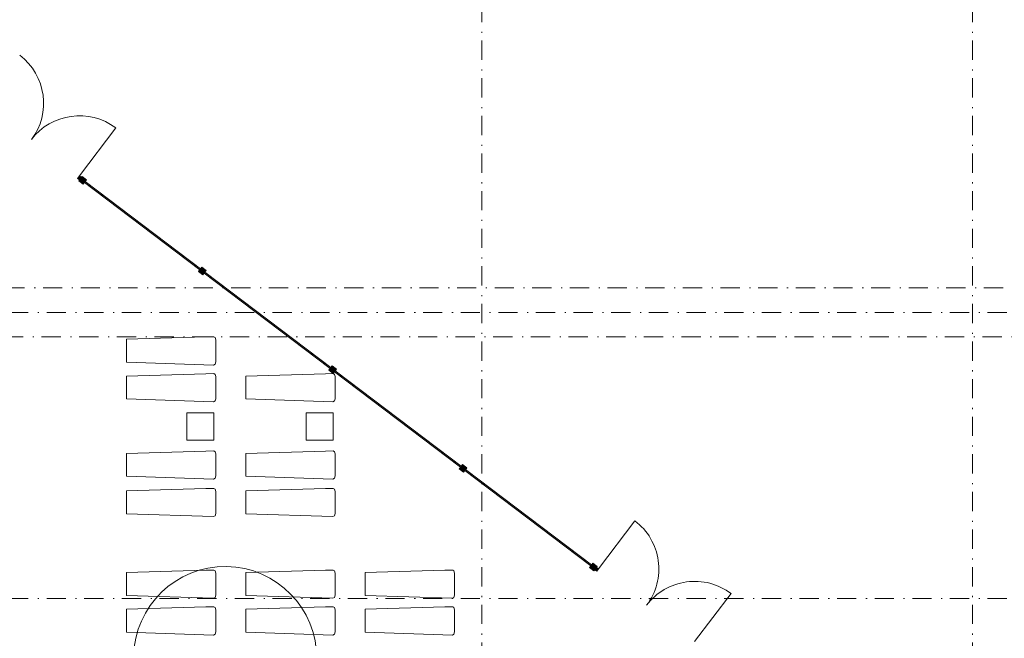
# Model space of a CAD drawing. Header units: millimetres. Extents: x 0 to 415, y 0 to 589.
# Tile 37 of 40: x 265 to 356, y 448 to 504. Entities that reach past the tile are written whole.
import ezdxf
from ezdxf.xclip import XClip

# ---------------------------------------------------------------- set-up
doc = ezdxf.new("R2010")
doc.units = ezdxf.units.MM
doc.header["$MEASUREMENT"] = 0
doc.header["$XCLIPFRAME"] = 0
doc.linetypes.add('Штрихпунктирная', pattern=[6.70277762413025, 3.52777767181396, -1.76388883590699, 0, -1.4111111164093])
for name, color, linetype in [('Интерьер - лежаки 2', 7, 'Continuous'), ('Интерьер - Мебель', 7, 'Continuous'), ('Местность - Забор', 7, 'Continuous'), ('Элемент Модели - Зона', 7, 'Continuous'), ('Элемент Модели - Оси', 7, 'Continuous')]:
    doc.layers.add(name, color=color, linetype=linetype)

# ---------------------------------------------------------------- blocks, each defined once
blk = doc.blocks.new('Чертеж_2_2', base_point=(217.7037089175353, 72.6043830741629))
at = {"layer": 'Местность - Забор', "linetype": 'Continuous', "lineweight": 0, "true_color": 0x000000}
for points in [[(270.97467521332, 489.9845784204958), (270.7952960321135, 490.1204022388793), (270.6292891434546, 489.9011610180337), (270.8086683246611, 489.7653371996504)], [(271.1782498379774, 489.6736373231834), (271.2978316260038, 489.5830823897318), (271.4336640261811, 489.7624550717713), (271.0350580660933, 490.0643048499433), (270.8992256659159, 489.8849321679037), (271.0188074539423, 489.7943772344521), (270.988622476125, 489.7545166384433), (270.8690406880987, 489.8450715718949), (270.7332082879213, 489.6656988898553), (271.1318142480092, 489.3638491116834), (271.2676466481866, 489.5432217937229), (271.1480648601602, 489.6337767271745)], [(281.953624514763, 481.4189399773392), (282.0139982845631, 481.4986582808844), (271.1933413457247, 489.6935623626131), (271.1329675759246, 489.6138440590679)], [(281.998904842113, 481.4787287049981), (281.968717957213, 481.4388695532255), (281.8491405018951, 481.5294302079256), (281.7132995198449, 481.3500640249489), (282.111891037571, 481.0481951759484), (282.2477320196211, 481.2275613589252), (282.1281545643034, 481.3181220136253), (282.1583414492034, 481.3579811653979), (282.2779189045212, 481.2674205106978), (282.4137598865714, 481.4467866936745), (282.0151683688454, 481.748655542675), (281.8793273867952, 481.5692893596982)], [(293.9113700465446, 472.3628745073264), (293.9717438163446, 472.4425928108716), (282.1734348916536, 481.3779107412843), (282.1130611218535, 481.298192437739)], [(293.9566503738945, 472.4226632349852), (293.9264634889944, 472.3828040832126), (293.8068860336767, 472.4733647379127), (293.6710450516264, 472.2939985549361), (294.0696365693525, 471.9921297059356), (294.2054775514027, 472.1714958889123), (294.0859000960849, 472.2620565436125), (294.1160869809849, 472.3019156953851), (294.2356644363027, 472.211355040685), (294.371505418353, 472.3907212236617), (293.9729139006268, 472.6925900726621), (293.8370729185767, 472.5132238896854)], [(305.8691155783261, 463.3068090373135), (305.9294893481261, 463.3865273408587), (294.1311804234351, 472.3218452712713), (294.0708066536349, 472.2421269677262)], [(305.914395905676, 463.3665977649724), (305.8842090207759, 463.3267386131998), (305.7646315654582, 463.4172992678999), (305.628790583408, 463.2379330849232), (306.027382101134, 462.9360642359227), (306.1632230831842, 463.1154304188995), (306.0436456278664, 463.2059910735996), (306.0738325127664, 463.2458502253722), (306.1934099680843, 463.1552895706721), (306.3292509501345, 463.3346557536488), (305.9306594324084, 463.6365246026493), (305.7948184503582, 463.4571584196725)], [(317.826861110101, 454.2507435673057), (317.8872348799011, 454.3304618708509), (306.0889259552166, 463.2657798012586), (306.0285521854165, 463.1860614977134)], [(318.0315783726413, 454.1897855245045), (318.1511565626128, 454.0992258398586), (318.2869960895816, 454.2785931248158), (317.8884021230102, 454.580458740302), (317.7525625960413, 454.4010914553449), (317.8721407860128, 454.310531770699), (317.8419542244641, 454.2706723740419), (317.7223760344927, 454.3612320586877), (317.5865365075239, 454.1818647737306), (317.9851304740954, 453.8799991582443), (318.1209700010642, 454.0593664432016), (318.0013918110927, 454.1499261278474)], [(318.0605988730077, 453.9796486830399), (318.2399672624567, 453.8438106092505), (318.4059915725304, 454.0630386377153), (318.2266231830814, 454.1988767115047)]]:
    blk.add_hatch(color=18, dxfattribs=at).paths.add_polyline_path(points)
at = {"layer": 'Интерьер - лежаки 2', "color": 7, "linetype": 'Continuous', "lineweight": 15, "ltscale": 0.5}
for p, q in [((280.6387750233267, 468.3841097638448), (280.6387750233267, 465.8841097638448)), ((283.1387750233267, 468.3841097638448), (280.6387750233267, 468.3841097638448)), ((283.1387750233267, 465.8841097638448), (283.1387750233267, 468.3841097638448)), ((291.5786199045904, 468.3841097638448), (291.5786199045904, 465.8841097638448)), ((294.0786199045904, 468.3841097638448), (291.5786199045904, 468.3841097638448)), ((294.0786199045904, 465.8841097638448), (294.0786199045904, 468.3841097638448)), ((280.6387750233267, 465.8841097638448), (283.1387750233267, 465.8841097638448)), ((291.5786199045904, 465.8841097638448), (294.0786199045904, 465.8841097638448))]:
    blk.add_line(p, q, dxfattribs=at)
at = {"layer": 'Интерьер - лежаки 2', "color": 7, "linetype": 'Continuous', "lineweight": 15, "ltscale": 0.5, "flags": 128}
for points in [[(282.4021084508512, 475.3503287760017), (283.1278784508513, 475.3595437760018), (283.2351334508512, 475.2889837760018), (283.3076484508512, 475.0853287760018), (283.3078434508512, 473.0609987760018), (283.2351334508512, 472.8516737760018), (283.1008434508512, 472.7681387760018), (275.1076184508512, 473.0353287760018), (275.1076184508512, 475.1353287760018)], [(282.4021084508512, 471.9730011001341), (283.1278784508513, 471.9822161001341), (283.2351334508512, 471.9116561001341), (283.3076484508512, 471.7080011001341), (283.3078434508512, 469.6836711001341), (283.2351334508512, 469.474346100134), (283.1008434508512, 469.3908111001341), (275.1076184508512, 469.6580011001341), (275.1076184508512, 471.7580011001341)], [(293.3521696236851, 471.9730011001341), (294.0779396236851, 471.9822161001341), (294.1851946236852, 471.9116561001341), (294.2577096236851, 471.7080011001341), (294.2579046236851, 469.6836711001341), (294.1851946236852, 469.474346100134), (294.0509046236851, 469.3908111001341), (286.0576796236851, 469.6580011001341), (286.0576796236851, 471.7580011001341)], [(282.4021084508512, 464.8763876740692), (283.1278784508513, 464.8856026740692), (283.2351334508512, 464.8150426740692), (283.3076484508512, 464.6113876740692), (283.3078434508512, 462.5870576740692), (283.2351334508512, 462.3777326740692), (283.1008434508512, 462.2941976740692), (275.1076184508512, 462.5613876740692), (275.1076184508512, 464.6613876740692)], [(293.3521696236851, 464.8763876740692), (294.0779396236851, 464.8856026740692), (294.1851946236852, 464.8150426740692), (294.2577096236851, 464.6113876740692), (294.2579046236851, 462.5870576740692), (294.1851946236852, 462.3777326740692), (294.0509046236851, 462.2941976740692), (286.0576796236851, 462.5613876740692), (286.0576796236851, 464.6613876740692)], [(282.4021084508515, 461.4394171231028), (283.1278784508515, 461.4486321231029), (283.2351334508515, 461.3780721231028), (283.3076484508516, 461.1744171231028), (283.3078434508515, 459.1500871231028), (283.2351334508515, 458.9407621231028), (283.1008434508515, 458.8572271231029), (275.1076184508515, 459.1244171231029), (275.1076184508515, 461.2244171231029)], [(293.3521696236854, 461.4394171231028), (294.0779396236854, 461.4486321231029), (294.1851946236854, 461.3780721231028), (294.2577096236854, 461.1744171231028), (294.2579046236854, 459.1500871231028), (294.1851946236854, 458.9407621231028), (294.0509046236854, 458.8572271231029), (286.0576796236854, 459.1244171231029), (286.0576796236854, 461.2244171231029)], [(282.4021084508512, 453.9485505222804), (283.1278784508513, 453.9577655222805), (283.2351334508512, 453.8872055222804), (283.3076484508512, 453.6835505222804), (283.3078434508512, 451.6592205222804), (283.2351334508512, 451.4498955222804), (283.1008434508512, 451.3663605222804), (275.1076184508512, 451.6335505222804), (275.1076184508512, 453.7335505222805)], [(293.3521696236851, 453.9485505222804), (294.0779396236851, 453.9577655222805), (294.1851946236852, 453.8872055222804), (294.2577096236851, 453.6835505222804), (294.2579046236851, 451.6592205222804), (294.1851946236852, 451.4498955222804), (294.0509046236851, 451.3663605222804), (286.0576796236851, 451.6335505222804), (286.0576796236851, 453.7335505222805)], [(304.302230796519, 453.9485505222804), (305.0280007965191, 453.9577655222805), (305.135255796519, 453.8872055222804), (305.2077707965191, 453.6835505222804), (305.207965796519, 451.6592205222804), (305.135255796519, 451.4498955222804), (305.000965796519, 451.3663605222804), (297.007740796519, 451.6335505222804), (297.007740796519, 453.7335505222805)], [(282.4021084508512, 450.5712228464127), (283.1278784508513, 450.5804378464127), (283.2351334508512, 450.5098778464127), (283.3076484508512, 450.3062228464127), (283.3078434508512, 448.2818928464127), (283.2351334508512, 448.0725678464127), (283.1008434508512, 447.9890328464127), (275.1076184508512, 448.2562228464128), (275.1076184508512, 450.3562228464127)], [(293.3521696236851, 450.5712228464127), (294.0779396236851, 450.5804378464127), (294.1851946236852, 450.5098778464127), (294.2577096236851, 450.3062228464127), (294.2579046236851, 448.2818928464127), (294.1851946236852, 448.0725678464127), (294.0509046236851, 447.9890328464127), (286.0576796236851, 448.2562228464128), (286.0576796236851, 450.3562228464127)], [(304.302230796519, 450.5712228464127), (305.0280007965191, 450.5804378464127), (305.135255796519, 450.5098778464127), (305.2077707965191, 450.3062228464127), (305.207965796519, 448.2818928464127), (305.135255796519, 448.0725678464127), (305.000965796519, 447.9890328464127), (297.007740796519, 448.2562228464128), (297.007740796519, 450.3562228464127)]]:
    blk.add_lwpolyline(points, close=True, dxfattribs=at)
at = {"layer": 'Интерьер - Мебель', "color": 7, "linetype": 'Continuous', "lineweight": 15, "ltscale": 0.5, "flags": 128}
blk.add_lwpolyline([(275.7666117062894, 445.8861020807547, 229.1816636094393), (275.7678904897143, 446.0326361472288)], format="xyb", close=True, dxfattribs=at)
at = {"layer": 'Местность - Забор', "color": 7, "linetype": 'Continuous', "lineweight": 15, "ltscale": 0.5}
for p, q in [((270.8690406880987, 489.8450715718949), (270.7332082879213, 489.6656988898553)), ((270.7332082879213, 489.6656988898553), (271.1318142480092, 489.3638491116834)), ((270.8690406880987, 489.8450715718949), (270.988622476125, 489.7545166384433)), ((271.0350580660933, 490.0643048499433), (270.8992256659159, 489.8849321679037)), ((270.8992256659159, 489.8849321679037), (271.0188074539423, 489.7943772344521)), ((271.0188074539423, 489.7943772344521), (270.988622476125, 489.7545166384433)), ((271.0350580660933, 490.0643048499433), (271.4336640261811, 489.7624550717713)), ((271.2676466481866, 489.5432217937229), (271.1318142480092, 489.3638491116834)), ((271.1782498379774, 489.6736373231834), (271.1480648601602, 489.6337767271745)), ((271.1480648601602, 489.6337767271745), (271.2676466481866, 489.5432217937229)), ((271.1782498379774, 489.6736373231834), (271.2978316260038, 489.5830823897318)), ((271.4336640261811, 489.7624550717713), (271.2978316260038, 489.5830823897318)), ((281.8491405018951, 481.5294302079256), (281.7132995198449, 481.3500640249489)), ((281.7132995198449, 481.3500640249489), (282.111891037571, 481.0481951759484)), ((281.8491405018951, 481.5294302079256), (281.968717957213, 481.4388695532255)), ((282.0151683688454, 481.748655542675), (281.8793273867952, 481.5692893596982)), ((281.8793273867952, 481.5692893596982), (281.998904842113, 481.4787287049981)), ((281.998904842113, 481.4787287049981), (281.968717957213, 481.4388695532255)), ((282.0151683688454, 481.748655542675), (282.4137598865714, 481.4467866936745)), ((282.1583414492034, 481.3579811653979), (282.1281545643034, 481.3181220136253)), ((282.1281545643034, 481.3181220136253), (282.2477320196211, 481.2275613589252)), ((282.1583414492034, 481.3579811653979), (282.2779189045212, 481.2674205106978)), ((282.4137598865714, 481.4467866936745), (282.2779189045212, 481.2674205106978)), ((282.2477320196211, 481.2275613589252), (282.111891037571, 481.0481951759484)), ((293.8068860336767, 472.4733647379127), (293.6710450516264, 472.2939985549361)), ((293.6710450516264, 472.2939985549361), (294.0696365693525, 471.9921297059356)), ((293.8068860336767, 472.4733647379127), (293.9264634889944, 472.3828040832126)), ((293.9729139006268, 472.6925900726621), (293.8370729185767, 472.5132238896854)), ((293.8370729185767, 472.5132238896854), (293.9566503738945, 472.4226632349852)), ((293.9566503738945, 472.4226632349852), (293.9264634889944, 472.3828040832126)), ((293.9729139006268, 472.6925900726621), (294.371505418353, 472.3907212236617)), ((294.1160869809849, 472.3019156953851), (294.0859000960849, 472.2620565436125)), ((294.0859000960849, 472.2620565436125), (294.2054775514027, 472.1714958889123)), ((294.1160869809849, 472.3019156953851), (294.2356644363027, 472.211355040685)), ((294.371505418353, 472.3907212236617), (294.2356644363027, 472.211355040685)), ((294.2054775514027, 472.1714958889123), (294.0696365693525, 471.9921297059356)), ((305.7646315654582, 463.4172992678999), (305.628790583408, 463.2379330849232)), ((305.628790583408, 463.2379330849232), (306.027382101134, 462.9360642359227)), ((305.7646315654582, 463.4172992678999), (305.8842090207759, 463.3267386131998)), ((305.9306594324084, 463.6365246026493), (305.7948184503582, 463.4571584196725)), ((305.7948184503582, 463.4571584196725), (305.914395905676, 463.3665977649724)), ((305.914395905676, 463.3665977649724), (305.8842090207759, 463.3267386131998)), ((305.9306594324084, 463.6365246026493), (306.3292509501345, 463.3346557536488)), ((306.0738325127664, 463.2458502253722), (306.0436456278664, 463.2059910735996)), ((306.0436456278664, 463.2059910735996), (306.1632230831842, 463.1154304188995)), ((306.0738325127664, 463.2458502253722), (306.1934099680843, 463.1552895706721)), ((306.3292509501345, 463.3346557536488), (306.1934099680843, 463.1552895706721)), ((306.1632230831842, 463.1154304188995), (306.027382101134, 462.9360642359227)), ((317.7223760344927, 454.3612320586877), (317.5865365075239, 454.1818647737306)), ((317.5865365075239, 454.1818647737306), (317.9851304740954, 453.8799991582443)), ((317.7223760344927, 454.3612320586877), (317.8419542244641, 454.2706723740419)), ((317.8884021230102, 454.580458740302), (317.7525625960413, 454.4010914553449)), ((317.7525625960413, 454.4010914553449), (317.8721407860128, 454.310531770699)), ((317.8721407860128, 454.310531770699), (317.8419542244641, 454.2706723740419)), ((317.8884021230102, 454.580458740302), (318.2869960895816, 454.2785931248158)), ((318.0315783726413, 454.1897855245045), (318.0013918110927, 454.1499261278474)), ((318.0315783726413, 454.1897855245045), (318.1511565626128, 454.0992258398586)), ((318.2869960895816, 454.2785931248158), (318.1511565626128, 454.0992258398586)), ((318.1209700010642, 454.0593664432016), (317.9851304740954, 453.8799991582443)), ((318.0013918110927, 454.1499261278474), (318.1209700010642, 454.0593664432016))]:
    blk.add_line(p, q, dxfattribs=at)
at = {"layer": 'Местность - Забор', "color": 7, "linetype": 'Continuous', "lineweight": 15, "ltscale": 0.5, "flags": 128}
for points in [[(270.97467521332, 489.9845784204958), (270.7952960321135, 490.1204022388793), (270.6292891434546, 489.9011610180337), (270.8086683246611, 489.7653371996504)], [(281.953624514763, 481.4189399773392), (282.0139982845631, 481.4986582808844), (271.1933413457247, 489.6935623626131), (271.1329675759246, 489.6138440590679)], [(293.9113700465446, 472.3628745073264), (293.9717438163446, 472.4425928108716), (282.1734348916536, 481.3779107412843), (282.1130611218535, 481.298192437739)], [(305.8691155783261, 463.3068090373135), (305.9294893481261, 463.3865273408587), (294.1311804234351, 472.3218452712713), (294.0708066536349, 472.2421269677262)], [(317.826861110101, 454.2507435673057), (317.8872348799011, 454.3304618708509), (306.0889259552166, 463.2657798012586), (306.0285521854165, 463.1860614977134)], [(318.0605988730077, 453.9796486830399), (318.2399672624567, 453.8438106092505), (318.4059915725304, 454.0630386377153), (318.2266231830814, 454.1988767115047)]]:
    blk.add_lwpolyline(points, close=True, dxfattribs=at)
for points in [[(281.8340470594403, 481.509500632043), (271.252546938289, 489.5232819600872)], [(281.8944208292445, 481.5892189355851), (271.3129168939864, 489.6030031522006)], [(293.8521663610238, 472.5331534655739), (282.2930123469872, 481.287350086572)], [(293.7917925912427, 472.4534351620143), (282.2326385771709, 481.2076317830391)], [(305.809911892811, 463.4770879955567), (294.2507578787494, 472.2312846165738)], [(305.7495381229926, 463.3973696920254), (294.1903841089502, 472.1515663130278)], [(317.707283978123, 454.3413039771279), (306.1481296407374, 463.0955008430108)], [(317.7676571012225, 454.4210227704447), (306.2085034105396, 463.1752191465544)]]:
    blk.add_lwpolyline(points, dxfattribs=at)
at = {"layer": 'Элемент Модели - Зона', "color": 7, "linetype": 'Continuous', "lineweight": 15, "ltscale": 0.5}
for p, q in [((270.7952960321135, 490.1204022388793), (274.1305256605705, 494.5251580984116)), ((318.4059915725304, 454.0630386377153), (321.7415760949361, 458.467535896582)), ((327.2149862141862, 447.3918694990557), (330.550570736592, 451.7963667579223))]:
    blk.add_line(p, q, dxfattribs=at)
for centre, radius, start, end in [((261.9857842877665, 496.7908615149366), 5.525000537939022, 322.867420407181, 52.86742040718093), ((270.7952960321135, 490.1204022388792), 5.525000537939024, 52.8674204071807, 142.8674204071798), ((318.4059915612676, 454.0630387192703), 5.525008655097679, 322.8628668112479, 52.86286681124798), ((327.2149862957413, 447.3918695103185), 5.525008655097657, 52.86286801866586, 142.8628680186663)]:
    blk.add_arc(centre, radius, start, end, dxfattribs=at)
at = {"layer": 'Элемент Модели - Оси', "color": 7, "linetype": 'Штрихпунктирная', "lineweight": 15, "ltscale": 0.5}
for p, q in [((307.7037089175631, 533.60438307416), (307.7037089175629, 138.0790885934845)), ((352.703708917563, 533.60438307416), (352.7037089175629, 138.0790885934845)), ((157.016737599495, 479.85438307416), (407.6441154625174, 479.85438307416)), ((153.9007874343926, 477.6043830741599), (407.6441154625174, 477.6043830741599)), ((156.8890668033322, 475.3543830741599), (407.6441154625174, 475.3543830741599)), ((153.9007874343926, 451.3543830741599), (407.6441154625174, 451.3543830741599))]:
    blk.add_line(p, q, dxfattribs=at)

msp = doc.modelspace()

# ---------------------------------------------------------------- block references
at = {"color": 161, "linetype": 'Continuous', "lineweight": 40, "true_color": 0x83aefe}
ref = msp.add_blockref('Чертеж_2_2', (217.7037089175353, 72.6043830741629), dxfattribs=at)
XClip(ref).set_block_clipping_path([(24.00446034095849, 138.0790885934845), (407.6441154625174, 585.173418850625)])

doc.saveas('drawing.dxf')
